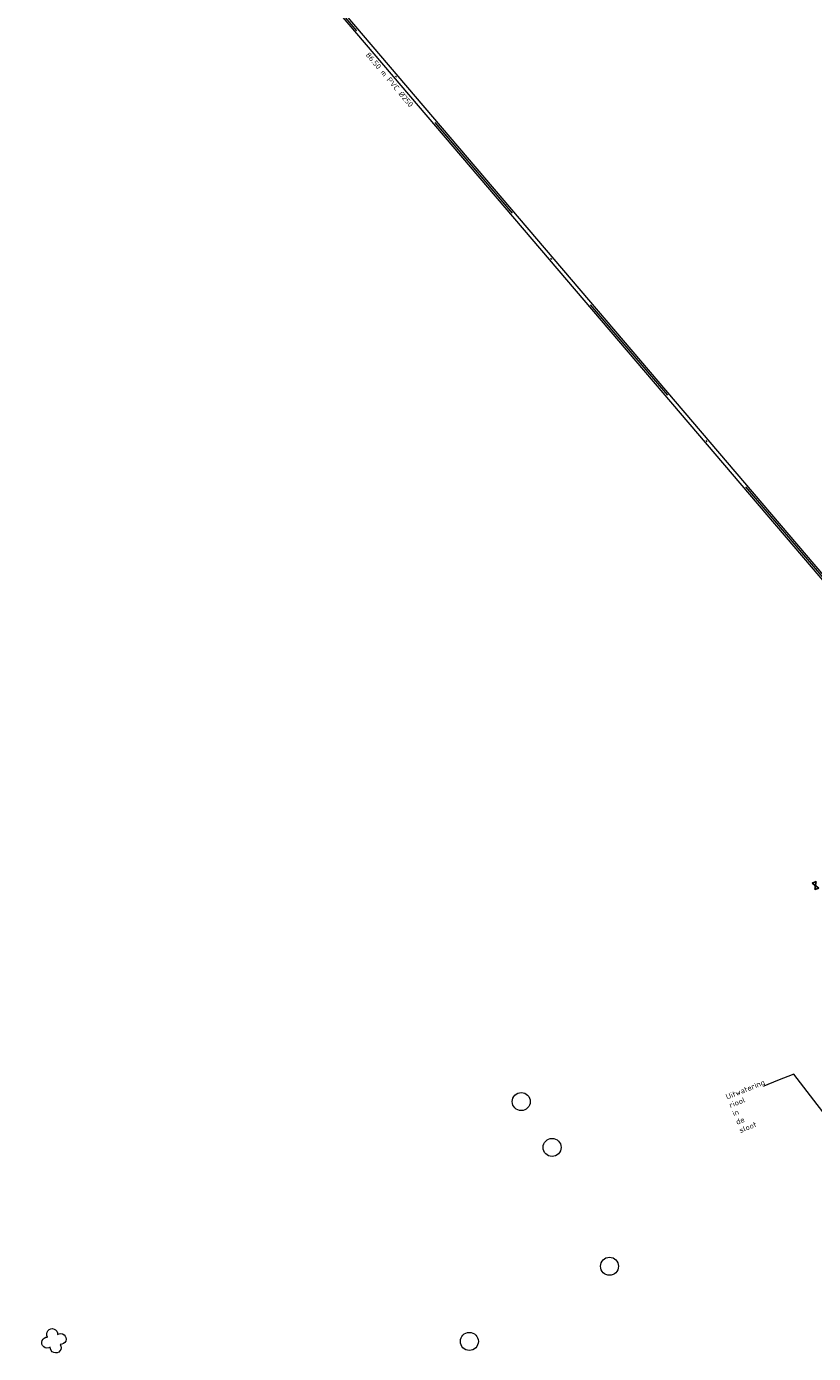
# Model space of a CAD drawing. Header units: metres. Extents: x 43144 to 46063, y 371355 to 373145.
# Tile 39 of 136: x 45416 to 45468, y 371960 to 372049. Entities that reach past the tile are written whole.
import ezdxf
from ezdxf import colors
from ezdxf.entities.mleader import LeaderData, LeaderLine
from ezdxf.math import Vec2, Vec3

# ---------------------------------------------------------------- set-up
doc = ezdxf.new("R2010")
doc.units = ezdxf.units.M
doc.linetypes.add('DGN Style 4', pattern=[317.033299, 158.417639, -79.208819, 0.198022, -79.208819])
for name, color, linetype, lineweight in [('N-WE-RI-GWA-O', 1, 'Continuous', 18), ('N-WE-RI-GWA-O @ 0.2', 1, 'Continuous', 18), ('N-XX-RI-HWA_HULPSTUK-S', 150, 'Continuous', 25), ('X-XX-AL-VERWIJZING-M @ 0.2', 7, 'Continuous', 18)]:
    doc.layers.add(name, color=color, linetype=linetype, lineweight=lineweight)
doc.layers.get('0').off()
doc.styles.add('NLCS-ISO-ANNOTATIVE-T18', font='NLCS-ISO.ttf', dxfattribs={"height": 1.8})
doc.styles.add('NLCS-ISO-M200-T18', font='NLCS-ISO.ttf', dxfattribs={"height": 0.36})

# ---------------------------------------------------------------- blocks, each defined once
blk = doc.blocks.new('SRI-HULP_AFSLUITER_KLEP-SO')
at = {"ltscale": 0.1}
h = blk.add_hatch(color=256, dxfattribs=at)
edge = h.paths.add_edge_path()
edge.add_arc((0, 0), 0.471, 0, 360)
for p, q in [((2.3, 1.37), (-2.3, -1.37)), ((-2.3, 1.37), (2.3, -1.37)), ((2.3, -1.37), (2.3, 1.37))]:
    blk.add_line(p, q)
blk.add_line((-2.3, -1.37), (-2.3, 1.37), dxfattribs=at)
blk.add_circle((0, 0), 0.471, dxfattribs=at)

msp = doc.modelspace()

# ---------------------------------------------------------------- linework, layer by layer
at = {"layer": '', "color": 30, "linetype": 'Continuous', "lineweight": 0}
for centre in [(45448.862, 371977.134), (45448.862, 371977.134), (45448.862, 371977.134), (45448.862, 371977.134), (45448.862, 371977.134), (45448.862, 371977.134), (45448.862, 371977.134), (45448.862, 371977.134), (45448.862, 371977.134), (45448.862, 371977.134), (45448.862, 371977.134), (45448.862, 371977.134), (45448.862, 371977.134), (45448.862, 371977.134), (45448.862, 371977.134), (45448.862, 371977.134), (45448.862, 371977.134), (45448.862, 371977.134), (45448.862, 371977.134), (45448.862, 371977.134), (45448.862, 371977.134), (45448.862, 371977.134), (45448.862, 371977.134), (45448.862, 371977.134), (45448.862, 371977.134), (45448.862, 371977.134), (45448.862, 371977.134), (45448.862, 371977.134), (45448.862, 371977.134), (45448.862, 371977.134), (45448.862, 371977.134), (45448.862, 371977.134), (45448.862, 371977.134), (45448.862, 371977.134), (45450.92, 371974.083), (45450.92, 371974.083), (45450.92, 371974.083), (45450.92, 371974.083), (45450.92, 371974.083), (45450.92, 371974.083), (45450.92, 371974.083), (45450.92, 371974.083), (45450.92, 371974.083), (45450.92, 371974.083), (45450.92, 371974.083), (45450.92, 371974.083), (45450.92, 371974.083), (45450.92, 371974.083), (45450.92, 371974.083), (45450.92, 371974.083), (45450.92, 371974.083), (45450.92, 371974.083), (45450.92, 371974.083), (45450.92, 371974.083), (45450.92, 371974.083), (45450.92, 371974.083), (45450.92, 371974.083), (45450.92, 371974.083), (45450.92, 371974.083), (45450.92, 371974.083), (45450.92, 371974.083), (45450.92, 371974.083), (45450.92, 371974.083), (45450.92, 371974.083), (45450.92, 371974.083), (45450.92, 371974.083), (45450.92, 371974.083), (45450.92, 371974.083), (45454.742, 371966.174), (45454.742, 371966.174), (45454.742, 371966.174), (45454.742, 371966.174), (45454.742, 371966.174), (45454.742, 371966.174), (45454.742, 371966.174), (45454.742, 371966.174), (45454.742, 371966.174), (45454.742, 371966.174), (45454.742, 371966.174), (45454.742, 371966.174), (45454.742, 371966.174), (45454.742, 371966.174), (45454.742, 371966.174), (45454.742, 371966.174), (45454.742, 371966.174), (45454.742, 371966.174), (45454.742, 371966.174), (45454.742, 371966.174), (45454.742, 371966.174), (45454.742, 371966.174), (45454.742, 371966.174), (45454.742, 371966.174), (45454.742, 371966.174), (45454.742, 371966.174), (45454.742, 371966.174), (45454.742, 371966.174), (45454.742, 371966.174), (45454.742, 371966.174), (45454.742, 371966.174), (45454.742, 371966.174), (45454.742, 371966.174), (45454.742, 371966.174), (45445.408, 371961.175), (45445.408, 371961.175), (45445.408, 371961.175), (45445.408, 371961.175), (45445.408, 371961.175), (45445.408, 371961.175), (45445.408, 371961.175), (45445.408, 371961.175), (45445.408, 371961.175), (45445.408, 371961.175), (45445.408, 371961.175), (45445.408, 371961.175), (45445.408, 371961.175), (45445.408, 371961.175), (45445.408, 371961.175), (45445.408, 371961.175), (45445.408, 371961.175), (45445.408, 371961.175), (45445.408, 371961.175), (45445.408, 371961.175), (45445.408, 371961.175), (45445.408, 371961.175), (45445.408, 371961.175), (45445.408, 371961.175), (45445.408, 371961.175), (45445.408, 371961.175), (45445.408, 371961.175), (45445.408, 371961.175), (45445.408, 371961.175), (45445.408, 371961.175), (45445.408, 371961.175), (45445.408, 371961.175), (45445.408, 371961.175), (45445.408, 371961.175)]:
    msp.add_circle(centre, 0.6, dxfattribs=at)
at = {"layer": '', "color": 116, "linetype": 'Continuous', "lineweight": 13, "extrusion": (0, 0, -1)}
for centre, start, end in [((-45417.622, 371961.662), 326.07533, 183.92462), ((-45417.622, 371961.662), 326.07533, 183.92462), ((-45417.622, 371961.662), 326.07533, 183.92462), ((-45417.622, 371961.662), 326.07533, 183.92462), ((-45417.622, 371961.662), 326.07533, 183.92462), ((-45417.622, 371961.662), 326.07533, 183.92462), ((-45417.622, 371961.662), 326.07533, 183.92462), ((-45417.622, 371961.662), 326.07533, 183.92462), ((-45417.622, 371961.662), 326.07533, 183.92462), ((-45417.622, 371961.662), 326.07533, 183.92462), ((-45417.622, 371961.662), 326.07533, 183.92462), ((-45417.622, 371961.662), 326.07533, 183.92462), ((-45417.622, 371961.662), 326.07533, 183.92462), ((-45417.622, 371961.662), 326.07533, 183.92462), ((-45417.622, 371961.662), 326.07533, 183.92462), ((-45417.622, 371961.662), 326.07533, 183.92462), ((-45417.622, 371961.662), 326.07533, 183.92462), ((-45417.622, 371961.662), 326.07533, 183.92462), ((-45417.622, 371961.662), 326.07533, 183.92462), ((-45417.622, 371961.662), 326.07533, 183.92462), ((-45417.622, 371961.662), 326.07533, 183.92462), ((-45417.622, 371961.662), 326.07533, 183.92462), ((-45417.622, 371961.662), 326.07533, 183.92462), ((-45417.622, 371961.662), 326.07533, 183.92462), ((-45417.622, 371961.662), 326.07533, 183.92462), ((-45417.622, 371961.662), 326.07533, 183.92462), ((-45417.622, 371961.662), 326.07533, 183.92462), ((-45417.622, 371961.662), 326.07533, 183.92462), ((-45417.622, 371961.662), 326.07533, 183.92462), ((-45417.622, 371961.662), 326.07533, 183.92462), ((-45417.622, 371961.662), 326.07533, 183.92462), ((-45417.622, 371961.662), 326.07533, 183.92462), ((-45417.622, 371961.662), 326.07533, 183.92462), ((-45417.622, 371961.662), 326.07533, 183.92462), ((-45417.295, 371961.096), 236.07533, 93.92462), ((-45417.295, 371961.096), 236.07533, 93.92462), ((-45417.295, 371961.096), 236.07533, 93.92462), ((-45417.295, 371961.096), 236.07533, 93.92462), ((-45417.295, 371961.096), 236.07533, 93.92462), ((-45417.295, 371961.096), 236.07533, 93.92462), ((-45417.295, 371961.096), 236.07533, 93.92462), ((-45417.295, 371961.096), 236.07533, 93.92462), ((-45417.295, 371961.096), 236.07533, 93.92462), ((-45417.295, 371961.096), 236.07533, 93.92462), ((-45417.295, 371961.096), 236.07533, 93.92462), ((-45417.295, 371961.096), 236.07533, 93.92462), ((-45417.295, 371961.096), 236.07533, 93.92462), ((-45417.295, 371961.096), 236.07533, 93.92462), ((-45417.295, 371961.096), 236.07533, 93.92462), ((-45417.295, 371961.096), 236.07533, 93.92462), ((-45417.295, 371961.096), 236.07533, 93.92462), ((-45417.295, 371961.096), 236.07533, 93.92462), ((-45417.295, 371961.096), 236.07533, 93.92462), ((-45417.295, 371961.096), 236.07533, 93.92462), ((-45417.295, 371961.096), 236.07533, 93.92462), ((-45417.295, 371961.096), 236.07533, 93.92462), ((-45417.295, 371961.096), 236.07533, 93.92462), ((-45417.295, 371961.096), 236.07533, 93.92462), ((-45417.295, 371961.096), 236.07533, 93.92462), ((-45417.295, 371961.096), 236.07533, 93.92462), ((-45417.295, 371961.096), 236.07533, 93.92462), ((-45417.295, 371961.096), 236.07533, 93.92462), ((-45417.295, 371961.096), 236.07533, 93.92462), ((-45417.295, 371961.096), 236.07533, 93.92462), ((-45417.295, 371961.096), 236.07533, 93.92462), ((-45417.295, 371961.096), 236.07533, 93.92462), ((-45417.295, 371961.096), 236.07533, 93.92462), ((-45417.295, 371961.096), 236.07533, 93.92462), ((-45418.187, 371961.335), 56.07533, 273.92462), ((-45418.187, 371961.335), 56.07533, 273.92462), ((-45418.187, 371961.335), 56.07533, 273.92462), ((-45418.187, 371961.335), 56.07533, 273.92462), ((-45418.187, 371961.335), 56.07533, 273.92462), ((-45418.187, 371961.335), 56.07533, 273.92462), ((-45418.187, 371961.335), 56.07533, 273.92462), ((-45418.187, 371961.335), 56.07533, 273.92462), ((-45418.187, 371961.335), 56.07533, 273.92462), ((-45418.187, 371961.335), 56.07533, 273.92462), ((-45418.187, 371961.335), 56.07533, 273.92462), ((-45418.187, 371961.335), 56.07533, 273.92462), ((-45418.187, 371961.335), 56.07533, 273.92462), ((-45418.187, 371961.335), 56.07533, 273.92462), ((-45418.187, 371961.335), 56.07533, 273.92462), ((-45418.187, 371961.335), 56.07533, 273.92462), ((-45418.187, 371961.335), 56.07533, 273.92462), ((-45418.187, 371961.335), 56.07533, 273.92462), ((-45418.187, 371961.335), 56.07533, 273.92462), ((-45418.187, 371961.335), 56.07533, 273.92462), ((-45418.187, 371961.335), 56.07533, 273.92462), ((-45418.187, 371961.335), 56.07533, 273.92462), ((-45418.187, 371961.335), 56.07533, 273.92462), ((-45418.187, 371961.335), 56.07533, 273.92462), ((-45418.187, 371961.335), 56.07533, 273.92462), ((-45418.187, 371961.335), 56.07533, 273.92462), ((-45418.187, 371961.335), 56.07533, 273.92462), ((-45418.187, 371961.335), 56.07533, 273.92462), ((-45418.187, 371961.335), 56.07533, 273.92462), ((-45418.187, 371961.335), 56.07533, 273.92462), ((-45418.187, 371961.335), 56.07533, 273.92462), ((-45418.187, 371961.335), 56.07533, 273.92462), ((-45418.187, 371961.335), 56.07533, 273.92462), ((-45418.187, 371961.335), 56.07533, 273.92462), ((-45417.861, 371960.77), 146.07533, 3.92462), ((-45417.861, 371960.77), 146.07533, 3.92462), ((-45417.861, 371960.77), 146.07533, 3.92462), ((-45417.861, 371960.77), 146.07533, 3.92462), ((-45417.861, 371960.77), 146.07533, 3.92462), ((-45417.861, 371960.77), 146.07533, 3.92462), ((-45417.861, 371960.77), 146.07533, 3.92462), ((-45417.861, 371960.77), 146.07533, 3.92462), ((-45417.861, 371960.77), 146.07533, 3.92462), ((-45417.861, 371960.77), 146.07533, 3.92462), ((-45417.861, 371960.77), 146.07533, 3.92462), ((-45417.861, 371960.77), 146.07533, 3.92462), ((-45417.861, 371960.77), 146.07533, 3.92462), ((-45417.861, 371960.77), 146.07533, 3.92462), ((-45417.861, 371960.77), 146.07533, 3.92462), ((-45417.861, 371960.77), 146.07533, 3.92462), ((-45417.861, 371960.77), 146.07533, 3.92462), ((-45417.861, 371960.77), 146.07533, 3.92462), ((-45417.861, 371960.77), 146.07533, 3.92462), ((-45417.861, 371960.77), 146.07533, 3.92462), ((-45417.861, 371960.77), 146.07533, 3.92462), ((-45417.861, 371960.77), 146.07533, 3.92462), ((-45417.861, 371960.77), 146.07533, 3.92462), ((-45417.861, 371960.77), 146.07533, 3.92462), ((-45417.861, 371960.77), 146.07533, 3.92462), ((-45417.861, 371960.77), 146.07533, 3.92462), ((-45417.861, 371960.77), 146.07533, 3.92462), ((-45417.861, 371960.77), 146.07533, 3.92462), ((-45417.861, 371960.77), 146.07533, 3.92462), ((-45417.861, 371960.77), 146.07533, 3.92462), ((-45417.861, 371960.77), 146.07533, 3.92462), ((-45417.861, 371960.77), 146.07533, 3.92462), ((-45417.861, 371960.77), 146.07533, 3.92462), ((-45417.861, 371960.77), 146.07533, 3.92462)]:
    msp.add_arc(centre, 0.363, start, end, dxfattribs=at)
at = {"layer": 'N-WE-RI-GWA-O', "color": 1, "ltscale": 0.1}
for points in [[(45479.408, 371999.959), (45367.144, 372131.549)], [(45479.218, 371999.797), (45366.954, 372131.387)]]:
    msp.add_lwpolyline(points, dxfattribs=at)
at = {"layer": 'N-WE-RI-GWA-O', "color": 1, "linetype": 'DGN Style 4', "ltscale": 0.05}
msp.add_lwpolyline([(45479.313, 371999.878), (45367.049, 372131.468)], dxfattribs=at)

# ---------------------------------------------------------------- block references
at = {"layer": 'N-XX-RI-HWA_HULPSTUK-S', "ltscale": 0.1, "xscale": 0.1, "yscale": 0.1, "zscale": 0.2, "rotation": 113.3435442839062}
msp.add_blockref('SRI-HULP_AFSLUITER_KLEP-SO', (45468.461, 371991.503), dxfattribs=at)

# ---------------------------------------------------------------- texts
at = {"layer": 'N-WE-RI-GWA-O @ 0.2', "color": 1, "ltscale": 0.1, "style": 'NLCS-ISO-ANNOTATIVE-T18'}
msp.add_text('86.50 m PVC Ø250', height=0.36, rotation=310.17296, dxfattribs=at).set_placement((45438.479, 372046.766))

# ---------------------------------------------------------------- leaders
at = {"layer": 'X-XX-AL-VERWIJZING-M @ 0.2'}
ml = msp.add_multileader_mtext('Standard', dxfattribs=at)
ml.set_content('\\A1;{\\C256;Uitwatering riool \\Pin de sloot}', color=10, style='NLCS-ISO-M200-T18')
ml.set_leader_properties(color=256, lineweight=-1)
ml.build(insert=Vec2(0, 0))
ml.multileader.update_dxf_attribs({"text_left_attachment_type": 6, "text_right_attachment_type": 6, "dogleg_length": 0.36, "arrow_head_size": 0.36, "scale": 0.2})
ctx = ml.context
ctx.base_point, ctx.scale, ctx.char_height, ctx.arrow_head_size, ctx.landing_gap_size, ctx.plane_origin, ctx.plane_x_axis, ctx.plane_y_axis = Vec3(45462.598, 371977.195), 0.2, 0.36, 0.36, 0, Vec3(45474.19, 371976.637), Vec3(0.928878, 0.370387), Vec3(-0.370387, 0.928878)
ctx.left_attachment, ctx.right_attachment = 6, 6
notes = []
notes.append((ctx, [(1, (1, 1, 0), (45467.014, 371978.956), (-0.928878, -0.370387), 1.155, [(0, [(45470.819, 371974.003)], 0, [])])]))
ctx.mtext.insert, ctx.mtext.text_direction, ctx.mtext.rotation, ctx.mtext.width, ctx.mtext.defined_height, ctx.mtext.flow_direction = Vec3(45462.438, 371977.596), Vec3(0.928878, 0.370387), 0.379425, 4.92678, 1.093, 5
ctx.mtext.has_bg_fill, ctx.mtext.bg_color, ctx.mtext.bg_scale_factor, ctx.mtext.bg_transparency, ctx.mtext.use_window_bg_color = 1, -1027028792, 1.5, 0, 1
for ctx, leaders in notes:
    for number, flags, end, landing, length, lines in leaders:
        leader = LeaderData()
        leader.index, (leader.has_last_leader_line, leader.has_dogleg_vector, leader.attachment_direction) = number, flags
        leader.last_leader_point, leader.dogleg_vector, leader.dogleg_length = Vec3(end), Vec3(landing), length
        for number, points, colour, breaks in lines:
            line = LeaderLine()
            line.index, line.vertices, line.color, line.breaks = number, Vec3.list(points), colors.encode_raw_color(colour), breaks
            leader.lines.append(line)
        ctx.leaders.append(leader)

doc.saveas('drawing.dxf')
